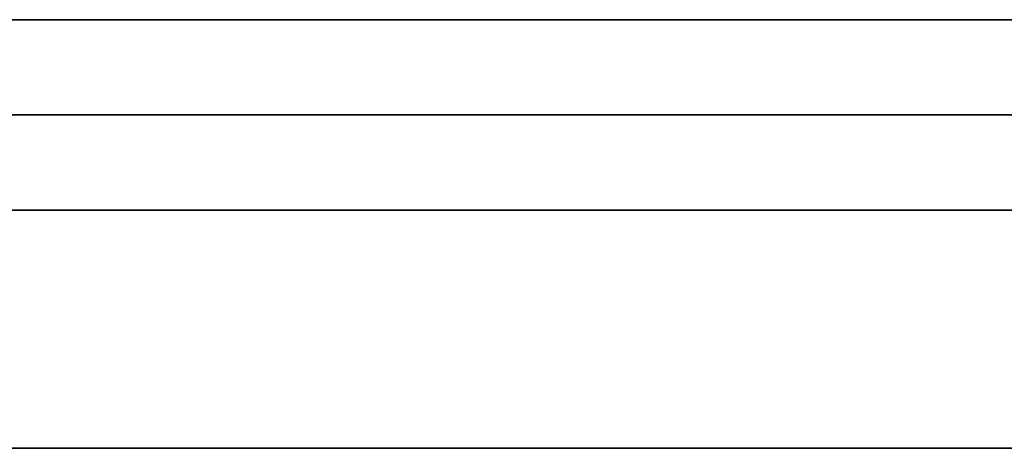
# Model space of a CAD drawing. Header units: millimetres. Extents: x -175 to 175, y -101 to 102.
# Tile 102 of 133: x 121.3 to 131.65, y -64 to -59.5. Entities that reach past the tile are written whole.
import ezdxf

# ---------------------------------------------------------------- set-up
doc = ezdxf.new("R2010")
doc.units = ezdxf.units.MM
doc.layers.add('Livello 01', color=7, linetype='Continuous')

msp = doc.modelspace()

# ---------------------------------------------------------------- linework, layer by layer
at = {"layer": 'Livello 01', "color": 254, "true_color": 0xcad1ee}
for p, q in [((175, -59.5, 61.4), (-175, -59.5, 61.4)), ((-175, -59.5, -282.4), (175, -59.5, -282.4)), ((-160, -60.5, 60.15), (160, -60.5, 60.15)), ((-160, -60.5, -281.15), (160, -60.5, -281.15))]:
    msp.add_line(p, q, dxfattribs=at)
at = {"layer": 'Livello 01'}
for p, q in [((-172.8, -64, 57.9), (172.8, -64, 57.9)), ((-172.8, -64, -278.9), (172.8, -64, -278.9))]:
    msp.add_line(p, q, dxfattribs=at)
at = {"layer": 'Livello 01', "color": 254, "true_color": 0xcad1ee, "extrusion": (0, -1, 0)}
for centre, start, end in [((0, -110.5, 59.5), 180, 0), ((0, -110.5, 60.5), 180, 0), ((0, -110.5, 60.5), 0, 180)]:
    msp.add_arc(centre, 142, start, end, dxfattribs=at)
at = {"layer": 'Livello 01', "color": 254, "true_color": 0xcad1ee, "extrusion": (0, 1, 0)}
for centre, start, end in [((0, -110.5, -59.5), 0, 180), ((0, -110.5, -61.5), 180, 0), ((0, -110.5, -61.5), 0, 180)]:
    msp.add_arc(centre, 142, start, end, dxfattribs=at)
at = {"layer": 'Livello 01', "color": 254, "true_color": 0xcad1ee}
for points in [[(-175, -59.5, 60.4), (175, -59.5, 60.4)], [(-175, -59.5, 62.4), (175, -59.5, 62.4)], [(-175, -59.5, -283.4), (175, -59.5, -283.4)], [(175, -59.5, -281.4), (-175, -59.5, -281.4)], [(-160, -59.5, 60.15), (160, -59.5, 60.15)], [(160, -59.5, -281.15), (-160, -59.5, -281.15)], [(160, -61.5, 60.15), (-160, -61.5, 60.15)], [(-160, -61.5, -281.15), (160, -61.5, -281.15)]]:
    msp.add_open_spline(points, degree=1, dxfattribs=at)
at = {"layer": 'Livello 01'}
for points in [[(172.8, -64, 58.5), (-172.8, -64, 58.5)], [(172.8, -64, 57.3), (-172.8, -64, 57.3)], [(172.8, -64, -279.5), (-172.8, -64, -279.5)], [(172.8, -64, -278.3), (-172.8, -64, -278.3)]]:
    msp.add_open_spline(points, degree=1, dxfattribs=at)

doc.saveas('drawing.dxf')
